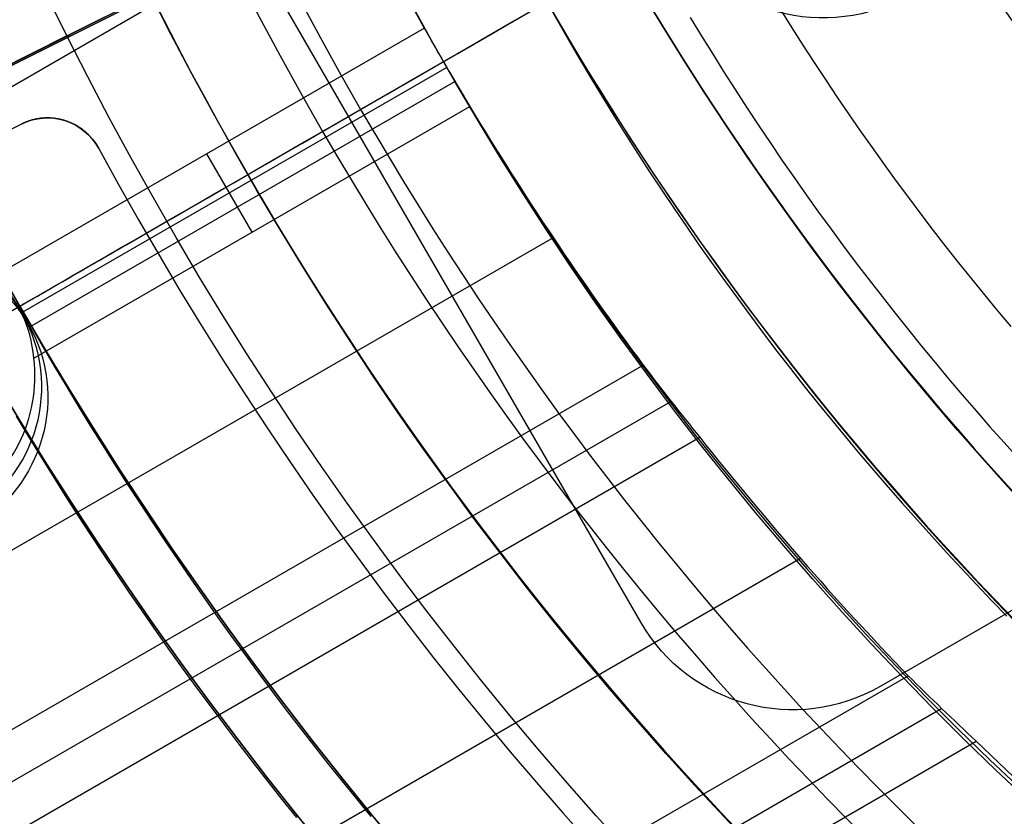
# Model space of a CAD drawing. Extents: x 16051 to 17254, y -2088 to -1046.
# Tile 11 of 62: x 16597 to 16613, y -1746 to -1732. Entities that reach past the tile are written whole.
import ezdxf

# ---------------------------------------------------------------- set-up
doc = ezdxf.new("R2010")
doc.units = 0
doc.layers.get('0').update_dxf_attribs({"linetype": 'CONTINUOUS'})
doc.layers.add('COLOR', color=7, linetype='CONTINUOUS')
doc.layers.add('LUZ', color=7, linetype='CONTINUOUS')

msp = doc.modelspace()

# ---------------------------------------------------------------- linework, layer by layer
for p, q in [((16607.20710494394, -1742.67818493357, 258.0844421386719), (16597.20710494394, -1725.357676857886, 258.0844421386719)), ((16607.20710494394, -1742.67818493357, 261.0844421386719), (16597.20710494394, -1725.357676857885, 261.0844421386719)), ((16607.20710494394, -1742.67818493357, 259.5844421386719), (16597.20710494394, -1725.357676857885, 259.5844421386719)), ((16602.25603533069, -1730.153854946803, 65.44447049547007), (16079.09842435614, -2032.199042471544, 65.44447049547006)), ((16590.33269282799, -1740.873625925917, 89.05580518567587), (16608.52506476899, -1730.370255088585, 103.0887206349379)), ((16633.82184165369, -1730.776261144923, 261.0844421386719), (16611.30518115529, -1743.776261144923, 261.0844421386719)), ((16607.72436919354, -1730.832536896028, 258.0844421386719), (16602.20710494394, -1734.017930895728, 258.0844421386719)), ((16590.56819518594, -1740.73765857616, 88.12500292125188), (16606.89123479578, -1731.313547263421, 88.12500292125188)), ((16596.14451100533, -1736.753199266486, 65.07413726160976), (16603.50206969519, -1732.505311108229, 65.0741371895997)), ((16603.88697960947, -1733.179847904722, 64.65119377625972), (16596.6074539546, -1737.382684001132, 64.65119377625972)), ((16596.74961740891, -1737.618811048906, 66.39653443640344), (16604.0245636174, -1733.418618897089, 66.39653443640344)), ((16596.82007553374, -1738.156691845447, 64.22825029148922), (16604.28311264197, -1733.847905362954, 64.22825029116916)), ((16602.20710494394, -1734.017930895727, 258.0844421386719), (16602.20710494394, -1734.017930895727, 261.0844421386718)), ((16599.77497290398, -1734.657151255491, 65.07413719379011), (16600.55159408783, -1736.002298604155, 64.22825029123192)), ((16605.7104338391, -1736.094695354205, 63.8579170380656), (16082.53448333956, -2038.150471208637, 63.85791703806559)), ((16596.53564967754, -1737.247473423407, 64.7344636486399), (16596.72864414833, -1737.58174965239, 66.4063654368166)), ((16083.86420221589, -2040.453611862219, 63.48758380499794), (16607.24917178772, -1738.277158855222, 63.48758378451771)), ((16607.72766393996, -1738.897666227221, 63.06464031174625), (16084.25251285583, -2041.126185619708, 63.06464031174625)), ((16619.7759877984, -1738.885638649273, 258.0844421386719), (16611.30518115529, -1743.776261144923, 258.0844421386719)), ((16084.64082349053, -2041.798759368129, 62.64169681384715), (16608.21766483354, -1739.511529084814, 62.64169681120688)), ((16609.94232419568, -1741.586650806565, 62.27136355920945), (16085.97054239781, -2044.10190007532, 62.27136355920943)), ((16607.20710494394, -1742.67818493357, 261.0844421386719), (16607.20710494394, -1742.67818493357, 258.0844421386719)), ((16087.30026130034, -2046.405040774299, 61.90103030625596), (16611.78409722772, -1743.594156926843, 61.90103030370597)), ((16611.30518115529, -1743.776261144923, 261.0844421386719), (16611.30518115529, -1743.776261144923, 258.0844421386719)), ((16612.36068656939, -1744.158027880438, 61.47808681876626), (16087.68857192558, -2047.077614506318, 61.47808681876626)), ((16088.07688254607, -2047.750188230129, 61.05514333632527), (16612.9496887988, -1744.71473226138, 61.05514333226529))]:
    msp.add_line(p, q)
for points in [[(16605.60024468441, -1732.058900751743), (16605.78589637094, -1732.388458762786), (16605.97403766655, -1732.716396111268), (16606.16465222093, -1733.042704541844), (16606.35772368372, -1733.367375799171), (16606.55323570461, -1733.690401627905), (16606.75117193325, -1734.011773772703), (16606.95151601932, -1734.331483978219), (16607.15425161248, -1734.649523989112), (16607.3593623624, -1734.965885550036), (16607.56683191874, -1735.280560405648), (16607.77664393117, -1735.593540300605), (16607.98878204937, -1735.904816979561), (16608.20322992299, -1736.214382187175), (16608.4199712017, -1736.5222276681), (16608.63898953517, -1736.828345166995), (16608.86026857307, -1737.132726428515), (16609.08379196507, -1737.435363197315), (16609.30954336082, -1737.736247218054), (16609.53750641, -1738.035370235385), (16609.76766476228, -1738.332723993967), (16610.00000206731, -1738.628300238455), (16610.23450197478, -1738.922090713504), (16610.47114813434, -1739.214087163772), (16610.70992419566, -1739.504281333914), (16610.95081380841, -1739.792664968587), (16611.19380062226, -1740.079229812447), (16611.43886828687, -1740.363967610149), (16611.68600045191, -1740.646870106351), (16611.93518076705, -1740.927929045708), (16612.18639288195, -1741.207136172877), (16612.43962044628, -1741.484483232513), (16612.69484710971, -1741.759961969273), (16612.95205652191, -1742.033564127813), (16613.21123233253, -1742.30528145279), (16613.47235819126, -1742.575105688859)], [(16609.60344860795, -1732.20003773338), (16609.79116492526, -1732.499596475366), (16609.98112201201, -1732.797590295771), (16610.17330454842, -1733.094011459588), (16610.36769721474, -1733.38885223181), (16610.56428469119, -1733.682104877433), (16610.76305165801, -1733.973761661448), (16610.96398279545, -1734.263814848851), (16611.16706278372, -1734.552256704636), (16611.37227630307, -1734.839079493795), (16611.57960803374, -1735.124275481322), (16611.78904265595, -1735.407836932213), (16612.00056484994, -1735.68975611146), (16612.21415929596, -1735.970025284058), (16612.42981067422, -1736.248636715), (16612.64750366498, -1736.525582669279), (16612.86722294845, -1736.800855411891), (16613.08895320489, -1737.074447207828), (16613.31267911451, -1737.346350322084), (16613.53838535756, -1737.616557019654)], [(16608.05391606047, -1732.323204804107), (16608.24216288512, -1732.634227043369), (16608.43274383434, -1732.943657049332), (16608.62564316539, -1733.251486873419), (16608.82084513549, -1733.557708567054), (16609.01833400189, -1733.86231418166), (16609.21809402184, -1734.165295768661), (16609.42010945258, -1734.46664537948), (16609.62436455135, -1734.76635506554), (16609.8308435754, -1735.064416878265), (16610.03953078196, -1735.360822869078), (16610.25041042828, -1735.655565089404), (16610.4634667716, -1735.948635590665), (16610.67868406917, -1736.240026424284), (16610.89604657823, -1736.529729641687), (16611.11553855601, -1736.817737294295), (16611.33714425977, -1737.104041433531), (16611.56084794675, -1737.388634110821), (16611.78663387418, -1737.671507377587), (16612.01448629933, -1737.952653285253), (16612.24438947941, -1738.232063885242), (16612.47632767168, -1738.509731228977), (16612.71028513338, -1738.785647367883), (16612.94624612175, -1739.059804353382), (16613.18419489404, -1739.332194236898), (16613.42411570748, -1739.602809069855), (16613.66599281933, -1739.871640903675)], [(16596.57793981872, -1737.267930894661), (16596.77278697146, -1737.610657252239), (16596.9698760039, -1737.951972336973), (16597.16919431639, -1738.291868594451), (16597.37072930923, -1738.63033847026), (16597.57446838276, -1738.967374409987), (16597.7803989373, -1739.302968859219), (16597.98850837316, -1739.637114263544), (16598.19878409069, -1739.969803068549), (16598.4112134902, -1740.301027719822), (16598.62578397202, -1740.630780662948), (16598.84248293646, -1740.959054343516), (16599.06129778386, -1741.285841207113), (16599.28221591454, -1741.611133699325), (16599.50522472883, -1741.934924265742), (16599.73031162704, -1742.257205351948), (16599.9574640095, -1742.577969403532), (16600.18666927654, -1742.897208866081), (16600.41791482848, -1743.214916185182), (16600.65118806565, -1743.531083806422), (16600.88647638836, -1743.845704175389), (16601.12376719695, -1744.15876973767), (16601.36304789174, -1744.470272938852), (16601.60430587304, -1744.780206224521), (16601.8475285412, -1745.088562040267), (16602.09270329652, -1745.395332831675), (16602.33981753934, -1745.700511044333), (16602.58885866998, -1746.004089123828)], [(16596.51709124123, -1739.151626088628), (16596.72401373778, -1739.493928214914), (16596.93316195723, -1739.834766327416), (16597.14452310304, -1740.174132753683), (16597.35808437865, -1740.512019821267), (16597.57383298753, -1740.848419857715), (16597.79175613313, -1741.183325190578), (16598.0118410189, -1741.516728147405), (16598.23407484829, -1741.848621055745), (16598.45844482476, -1742.178996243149), (16598.68493815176, -1742.507846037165), (16598.91354203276, -1742.835162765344), (16599.1442436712, -1743.160938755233), (16599.37703027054, -1743.485166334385), (16599.61188903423, -1743.807837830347), (16599.84880716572, -1744.128945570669), (16600.08777186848, -1744.448481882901), (16600.32877034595, -1744.766439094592), (16600.57178980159, -1745.082809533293), (16600.81681743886, -1745.397585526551), (16601.0638404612, -1745.710759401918), (16601.31284607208, -1746.022323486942)]]:
    msp.add_lwpolyline(points)
at = {"extrusion": (0.1124755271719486, -0.1948133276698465, 0.9743700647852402)}
msp.add_lwpolyline([(13532.64591988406, -9598.903855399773), (13532.13537028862, -9598.594887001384), (13531.62682447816, -9598.281222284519), (13531.12034287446, -9597.962880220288), (13530.61598570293, -9597.639880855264), (13530.11381297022, -9597.312245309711), (13529.61388444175, -9596.979995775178), (13529.11625961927, -9596.643155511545), (13528.62099771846, -9596.301748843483), (13528.12815764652, -9595.955801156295), (13527.63779797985, -9595.60533889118), (13527.14997694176, -9595.250389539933), (13526.66475238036, -9594.890981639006), (13526.1821817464, -9594.527144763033), (13525.70232207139, -9594.158909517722), (13525.22522994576, -9593.786307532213), (13524.7509614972, -9593.409371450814), (13524.27957236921, -9593.028134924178), (13523.81111769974, -9592.642632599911), (13523.34565210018, -9592.252900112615), (13522.88322963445, -9591.858974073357), (13522.4239037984, -9591.460892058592), (13521.9677274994, -9591.058692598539), (13521.51475303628, -9590.652415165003), (13521.06503207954, -9590.242100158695), (13520.6186156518, -9589.827788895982), (13520.17555410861, -9589.409523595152), (13519.73589711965, -9588.987347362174), (13519.29969365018, -9588.561304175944), (13518.86699194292, -9588.131438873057), (13518.43783950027, -9587.697797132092), (13518.01228306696, -9587.26042545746), (13517.59036861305, -9586.819371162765), (13517.17214131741, -9586.374682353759), (13516.75764555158, -9585.926407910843), (13516.3469248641, -9585.474597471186), (13515.94002196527, -9585.019301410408), (13515.53697871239, -9584.560570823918), (13515.13783609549, -9584.098457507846), (13514.74263422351, -9583.633013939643), (13514.351412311, -9583.164293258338), (13513.96420866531, -9582.69234924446), (13513.58106067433, -9582.217236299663), (13513.20200479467, -9581.739009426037), (13512.82707654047, -9581.257724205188), (13512.45631047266, -9580.773436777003), (13512.08974018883, -9580.286203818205), (13511.72739831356, -9579.796082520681), (13511.36931648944, -9579.303130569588), (13511.0155253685, -9578.807406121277), (13510.66605460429, -9578.308967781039), (13510.3209328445, -9577.807874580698), (13509.98018772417, -9577.304185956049), (13509.64384585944, -9576.797961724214), (13509.31193284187, -9576.289262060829), (13508.98447323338, -9575.778147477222), (13508.66149056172, -9575.264678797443), (13508.34300731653, -9574.748917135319), (13508.02904494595, -9574.230923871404), (13507.71962385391, -9573.71076062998), (13507.41476339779, -9573.188489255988), (13507.11448188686, -9572.664171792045), (13506.81879658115, -9572.13787045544), (13506.52772369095, -9571.60964761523), (13506.24127837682, -9571.079565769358), (13505.95947475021, -9570.547687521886), (13505.68232587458, -9570.014075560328), (13505.40984376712, -9569.47879263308), (13505.14203940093, -9568.941901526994), (13504.87892270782, -9568.40346504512), (13504.62050258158, -9567.863545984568), (13504.36678688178, -9567.32220711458), (13504.11778243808, -9566.77951115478), (13503.87349505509, -9566.235520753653), (13503.63392951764, -9565.690298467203), (13503.3990895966, -9565.143906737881), (13503.16897805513, -9564.596407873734), (13502.94359665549, -9564.047864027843), (13502.72294616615, -9563.498337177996), (13502.50702636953, -9562.94788910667), (13502.29583607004, -9562.396581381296), (13502.08937310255, -9561.844475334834), (13501.88763434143, -9561.291632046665), (13501.69061570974, -9560.738112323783), (13501.49831218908, -9560.183976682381), (13501.3107178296, -9559.629285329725), (13501.12782576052, -9559.074098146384), (13500.94962820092, -9558.518474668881), (13500.77611647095, -9557.96247407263), (13500.6072810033, -9557.406155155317), (13500.44311135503, -9556.84957632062), (13500.28359621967, -9556.292795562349), (13500.12872343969, -9555.735870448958), (13499.97848001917, -9555.178858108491), (13499.83285213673, -9554.621815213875), (13499.69182515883, -9554.064797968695), (13499.55538365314, -9553.50786209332), (13499.42351140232, -9552.95106281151), (13499.29619141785, -9552.394454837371), (13499.17340595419, -9551.838092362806), (13499.05513652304, -9551.282029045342), (13498.94136390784, -9550.726317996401), (13498.83206817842, -9550.171011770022), (13498.72722870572, -9549.616162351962), (13498.6268241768, -9549.06182114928), (13498.53083260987, -9548.508038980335), (13498.43923136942, -9547.954866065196), (13498.35199718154, -9547.402352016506), (13498.26910614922, -9546.850545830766), (13498.19053376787, -9546.299495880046), (13498.11625494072, -9545.749249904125), (13498.04624399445, -9545.199855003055), (13497.98047469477, -9544.651357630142), (13497.91892026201, -9544.103803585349), (13497.86155338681, -9543.557238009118), (13497.80834624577, -9543.011705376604), (13497.75927051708, -9542.467249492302), (13497.71429739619, -9541.923913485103), (13497.67339761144, -9541.381739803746), (13497.6365414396, -9540.840770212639), (13497.60369872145, -9540.301045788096), (13497.57483887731, -9539.762606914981), (13497.54993092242, -9539.225493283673), (13497.5289434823, -9538.689743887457), (13497.51184480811, -9538.155397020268), (13497.49860279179, -9537.622490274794), (13497.48918498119, -9537.09106054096), (13497.48355859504, -9536.56114400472), (13497.48169053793, -9536.032776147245)], dxfattribs=at)
at = {"extrusion": (0.1124755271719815, -0.194813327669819, 0.974370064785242)}
msp.add_lwpolyline([(13497.48169053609, -9537.311666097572), (13497.48344220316, -9537.823309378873), (13497.48871738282, -9538.336406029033), (13497.49754614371, -9538.850923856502), (13497.50995827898, -9539.366830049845), (13497.52598329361, -9539.88409117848), (13497.54565039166, -9540.402673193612), (13497.56898846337, -9540.922541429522), (13497.59602607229, -9541.443660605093), (13497.62679144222, -9541.965994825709), (13497.66131244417, -9542.489507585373), (13497.69961658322, -9543.01416176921), (13497.74173098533, -9543.539919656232), (13497.78768238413, -9544.066742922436), (13497.83749710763, -9544.594592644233), (13497.89120106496, -9545.123429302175), (13497.948819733, -9545.653212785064), (13498.01037814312, -9546.183902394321), (13498.07590086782, -9546.715456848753), (13498.14541200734, -9547.247834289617), (13498.21893517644, -9547.780992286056), (13498.29649349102, -9548.314887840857), (13498.37810955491, -9548.849477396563), (13498.46380544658, -9549.384716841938), (13498.55360270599, -9549.92056151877), (13498.64752232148, -9550.456966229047), (13498.74558471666, -9550.993885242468), (13498.84780973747, -9551.531272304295), (13498.95421663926, -9552.069080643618), (13499.06482407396, -9552.607262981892), (13499.17965007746, -9553.145771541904), (13499.29871205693, -9553.684558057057), (13499.42202677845, -9554.22357378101), (13499.54961035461, -9554.762769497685), (13499.68147823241, -9555.302095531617), (13499.81764518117, -9555.841501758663), (13499.95812528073, -9556.380937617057), (13500.10293190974, -9556.920352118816), (13500.25207773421, -9557.459693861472), (13500.40557469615, -9557.998911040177), (13500.56343400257, -9558.537951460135), (13500.72566611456, -9559.07676254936), (13500.89228073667, -9559.615291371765), (13501.06328680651, -9560.1534846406), (13501.23869248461, -9560.691288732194), (13501.41850514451, -9561.228649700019), (13501.60273136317, -9561.765513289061), (13501.79137691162, -9562.30182495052), (13501.98444674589, -9562.837529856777), (13502.18194499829, -9563.372572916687), (13502.38387496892, -9563.906898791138), (13502.59023911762, -9564.440451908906), (13502.80103905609, -9564.973176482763), (13503.01627554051, -9565.505016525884), (13503.23594846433, -9566.035915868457), (13503.46005685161, -9566.565818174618), (13503.68859885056, -9567.094666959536), (13503.92157172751, -9567.622405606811), (13504.15897186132, -9568.14897738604), (13504.40079473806, -9568.674325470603), (13504.64703494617, -9569.198392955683), (13504.89768617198, -9569.721122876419), (13505.15274119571, -9570.2424582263), (13505.41219188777, -9570.762341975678), (13505.67602920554, -9571.280717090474), (13505.94424319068, -9571.797526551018), (13506.21682296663, -9572.312713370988), (13506.49375673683, -9572.826220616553), (13506.77503178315, -9573.337991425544), (13507.06063446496, -9573.847969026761), (13507.35055021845, -9574.356096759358), (13507.64476355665, -9574.86231809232), (13507.94325806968, -9575.36657664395), (13508.2460164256, -9575.86881620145), (13508.55302037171, -9576.368980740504), (13508.86425073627, -9576.867014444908), (13509.17968743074, -9577.362861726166), (13509.49930945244, -9577.856467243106), (13509.8230948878, -9578.34777592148), (13510.1510209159, -9578.83673297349), (13510.48306381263, -9579.323283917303), (13510.81919895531, -9579.80737459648), (13511.15940082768, -9580.288951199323), (13511.50364302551, -9580.767960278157), (13511.85189826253, -9581.24434876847), (13512.20413837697, -9581.71806400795), (13512.56033433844, -9582.189053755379), (13512.92045625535, -9582.657266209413), (13513.2844733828, -9583.122650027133), (13513.65235413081, -9583.585154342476), (13514.02406607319, -9584.044728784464), (13514.39957595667, -9584.501323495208), (13514.77884971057, -9584.954889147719), (13515.1618524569, -9585.405376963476), (13515.54854852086, -9585.852738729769), (13515.93890144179, -9586.296926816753), (13516.33287398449, -9586.737894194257), (13516.73042815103, -9587.175594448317), (13517.13152519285, -9587.609981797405), (13517.53612562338, -9588.041011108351), (13517.9441892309, -9588.468637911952), (13518.35567509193, -9588.892818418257), (13518.77054158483, -9589.313509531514), (13519.18874640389, -9589.730668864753), (13519.61024657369, -9590.14425475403), (13520.0349984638, -9590.554226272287), (13520.46295780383, -9590.960543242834), (13520.8940796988, -9591.363166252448), (13521.32831864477, -9591.762056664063), (13521.76562854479, -9592.157176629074), (13522.20596272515, -9592.548489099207), (13522.64927395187, -9592.935957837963), (13523.09551444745, -9593.319547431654), (13523.54463590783, -9593.699223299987), (13523.99658951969, -9594.074951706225), (13524.45132597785, -9594.446699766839), (13524.9087955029, -9594.814435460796), (13525.3689478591, -9595.178127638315), (13525.83173237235, -9595.537746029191), (13526.29709794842, -9595.893261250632), (13526.76499309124, -9596.244644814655), (13527.23536592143, -9596.591869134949), (13527.70816419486, -9596.93490753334), (13528.1833353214, -9597.273734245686), (13528.66082638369, -9597.608324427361), (13529.14058415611, -9597.938654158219), (13529.62255512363, -9598.264700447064), (13530.10668550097, -9598.586441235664), (13530.59292125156, -9598.90385540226)], dxfattribs=at)
at = {"extrusion": (0.1124755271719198, -0.1948133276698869, 0.9743700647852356)}
msp.add_lwpolyline([(13495.1816905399, -9536.032776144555), (13495.18343801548, -9536.552024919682), (13495.18870023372, -9537.072724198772), (13495.19750669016, -9537.59484242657), (13495.20988661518, -9538.118347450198), (13495.22586896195, -9538.643206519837), (13495.24548239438, -9539.169386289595), (13495.26875527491, -9539.696852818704), (13495.29571565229, -9540.225571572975), (13495.32639124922, -9540.755507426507), (13495.36080945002, -9541.286624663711), (13495.39899728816, -9541.818886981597), (13495.44098143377, -9542.352257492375), (13495.48678818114, -9542.886698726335), (13495.53644343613, -9543.42217263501), (13495.58997270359, -9543.958640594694), (13495.64740107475, -9544.496063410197), (13495.70875321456, -9545.03440131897), (13495.77405334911, -9545.573613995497), (13495.84332525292, -9546.113660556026), (13495.91659223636, -9546.654499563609), (13495.99387713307, -9547.196089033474), (13496.0752022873, -9547.738386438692), (13496.16058954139, -9548.281348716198), (13496.25006022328, -9548.82493227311), (13496.34363513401, -9549.369092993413), (13496.44133453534, -9549.913786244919), (13496.54317813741, -9550.458966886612), (13496.64918508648, -9551.004589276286), (13496.75937395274, -9551.550607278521), (13496.87376271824, -9552.096974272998), (13496.99236876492, -9552.643643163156), (13497.11520886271, -9553.190566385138), (13497.24229915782, -9553.737695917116), (13497.37365516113, -9554.284983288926), (13497.50929173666, -9554.832379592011), (13497.64922309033, -9555.379835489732), (13497.79346275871, -9555.927301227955), (13497.94202359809, -9556.474726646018), (13498.09491777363, -9557.022061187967), (13498.25215674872, -9557.569253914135), (13498.4137512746, -9558.116253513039), (13498.57971138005, -9558.66300831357), (13498.75004636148, -9559.20946629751), (13498.92476477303, -9559.75557511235), (13499.10387441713, -9560.301282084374), (13499.28738233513, -9560.846534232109), (13499.47529479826, -9561.391278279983), (13499.66761729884, -9561.935460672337), (13499.86435454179, -9562.47902758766), (13500.06551043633, -9563.021924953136), (13500.27108808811, -9563.56409845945), (13500.48108979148, -9564.10549357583), (13500.6955170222, -9564.646055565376), (13500.9143704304, -9565.18572950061), (13501.13764983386, -9565.724460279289), (13501.36535421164, -9566.262192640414), (13501.59748169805, -9566.7988711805), (13501.83402957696, -9567.334440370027), (13502.07499427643, -9567.868844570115), (13502.32037136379, -9568.402028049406), (13502.57015554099, -9568.933935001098), (13502.82434064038, -9569.464509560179), (13503.08291962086, -9569.993695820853), (13503.34588456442, -9570.521437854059), (13503.61322667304, -9571.047679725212), (13503.88493626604, -9571.572365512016), (13504.16100277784, -9572.095439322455), (13504.44141475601, -9572.61684531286), (13504.72615985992, -9573.136527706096), (13505.01522485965, -9573.654430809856), (13505.3085956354, -9574.170499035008), (13505.60625717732, -9574.684676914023), (13505.90819358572, -9575.196909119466), (13506.2143880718, -9575.707140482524), (13506.5248229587, -9576.21531601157), (13506.83947968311, -9576.721380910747), (13507.15833879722, -9577.22528059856), (13507.48137997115, -9577.726960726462), (13507.80858199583, -9578.226367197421), (13508.13992278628, -9578.723446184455), (13508.47537938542, -9579.218144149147), (13508.81492796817, -9579.71040786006), (13509.15854384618, -9580.20018441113), (13509.50620147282, -9580.687421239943), (13509.85787444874, -9581.172066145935), (13510.21353552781, -9581.65406730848), (13510.5731566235, -9582.133373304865), (13510.93670881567, -9582.609933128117), (13511.30416235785, -9583.083696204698), (13511.6754866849, -9583.554612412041), (13512.05065042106, -9584.022632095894), (13512.42962138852, -9584.48770608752), (13512.81236661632, -9584.949785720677), (13513.19885234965, -9585.408822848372), (13513.58904405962, -9585.86476985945), (13513.98290645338, -9586.317579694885), (13514.38040348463, -9586.767205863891), (13514.78149836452, -9587.213602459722), (13515.18615357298, -9587.656724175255), (13515.5943308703, -9588.09652631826), (13516.0059913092, -9588.5329648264), (13516.42109524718, -9588.965996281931), (13516.83960235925, -9589.3955779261), (13517.26147165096, -9589.821667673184), (13517.68666147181, -9590.244224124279), (13518.11512952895, -9590.66320658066), (13518.54683290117, -9591.07857505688), (13518.98172805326, -9591.490290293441), (13519.41977085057, -9591.898313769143), (13519.86091657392, -9592.302607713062), (13520.30511993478, -9592.70313511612), (13520.75233509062, -9593.099859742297), (13521.20251566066, -9593.492746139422), (13521.65561474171, -9593.881759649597), (13522.1115849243, -9594.26686641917), (13522.57037830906, -9594.648033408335), (13523.03194652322, -9595.025228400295), (13523.49624073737, -9595.39842000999), (13523.96321168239, -9595.767577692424), (13524.43280966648, -9596.13267175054), (13524.90498459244, -9596.493673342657), (13525.37968597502, -9596.85055448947), (13525.85686295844, -9597.203288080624), (13526.33646433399, -9597.551847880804), (13526.81843855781, -9597.896208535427), (13527.30273376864, -9598.236345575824), (13527.78929780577, -9598.57223542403), (13528.27807822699, -9598.903855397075)], dxfattribs=at)
at = {"extrusion": (0.1124755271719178, -0.194813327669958, 0.9743700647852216)}
msp.add_lwpolyline([(13526.43811428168, -9598.90385539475), (13525.97218354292, -9598.56653184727), (13525.50852413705, -9598.225272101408), (13525.0471829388, -9597.880099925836), (13524.58820651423, -9597.531039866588), (13524.13164110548, -9597.178117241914), (13523.67753261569, -9596.821358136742), (13523.22592659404, -9596.460789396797), (13522.77686822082, -9596.096438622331), (13522.33040229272, -9595.72833416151), (13521.8865732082, -9595.356505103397), (13521.44542495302, -9594.980981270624), (13521.00700108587, -9594.601793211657), (13520.57134472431, -9594.218972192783), (13520.13849853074, -9593.83255018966), (13519.70850469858, -9593.44255987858), (13519.2814049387, -9593.049034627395), (13518.85724046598, -9592.652008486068), (13518.43605198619, -9592.25151617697), (13518.01787968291, -9591.847593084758), (13517.60276320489, -9591.440275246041), (13517.19074165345, -9591.029599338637), (13516.78185357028, -9590.61560267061), (13516.3761369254, -9590.198323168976), (13515.97362910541, -9589.777799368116), (13515.574366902, -9589.3540703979), (13515.17838650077, -9588.92717597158), (13514.78572347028, -9588.49715637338), (13514.39641275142, -9588.06405244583), (13514.01048864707, -9587.627905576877), (13513.62798481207, -9587.18875768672), (13513.2489342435, -9586.746651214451), (13512.87336927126, -9586.301629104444), (13512.50132154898, -9585.853734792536), (13512.13282204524, -9585.40301219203), (13511.76790103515, -9584.949505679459), (13511.40658809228, -9584.4932600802), (13511.04891208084, -9584.0343206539), (13510.6949011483, -9583.57273307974), (13510.34458271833, -9583.10854344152), (13509.99798348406, -9582.641798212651), (13509.65512940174, -9582.172544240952), (13509.31604568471, -9581.700828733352), (13508.98075679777, -9581.22669924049), (13508.64928645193, -9580.750203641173), (13508.32165759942, -9580.271390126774), (13507.9978924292, -9579.790307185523), (13507.67801236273, -9579.30700358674), (13507.36203805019, -9578.82152836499), (13507.049989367, -9578.33393080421), (13506.74188541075, -9577.844260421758), (13506.43774449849, -9577.352566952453), (13506.13758416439, -9576.858900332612), (13505.84142115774, -9576.363310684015), (13505.54927144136, -9575.865848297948), (13505.26115019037, -9575.36656361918), (13504.97707179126, -9574.865507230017), (13504.69704984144, -9574.36272983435), (13504.42109714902, -9573.85828224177), (13504.14922573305, -9573.352215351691), (13503.88144682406, -9572.844580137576), (13503.61777086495, -9572.33542763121), (13503.35820751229, -9571.824808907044), (13503.10276563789, -9571.312775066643), (13502.85145333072, -9570.799377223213), (13502.60427789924, -9570.28466648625), (13502.36124587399, -9569.76869394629), (13502.12236301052, -9569.251510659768), (13501.88763429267, -9568.733167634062), (13501.65706393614, -9568.213715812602), (13501.43065539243, -9567.693206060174), (13501.20841135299, -9567.171689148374), (13500.99033375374, -9566.649215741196), (13500.77642377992, -9566.125836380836), (13500.56668187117, -9565.601601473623), (13500.36110772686, -9565.076561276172), (13500.15970031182, -9564.550765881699), (13499.96245786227, -9564.024265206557), (13499.76937789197, -9563.497108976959), (13499.58045719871, -9562.969346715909), (13499.39569187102, -9562.441027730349), (13499.21507729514, -9561.912201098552), (13499.03860816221, -9561.3829156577), (13498.86627847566, -9560.853219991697), (13498.69808155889, -9560.32316241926), (13498.53401006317, -9559.792790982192), (13498.37405597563, -9559.262153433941), (13498.21821062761, -9558.731297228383), (13498.06646470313, -9558.20026950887), (13497.91880824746, -9557.66911709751), (13497.77523067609, -9557.137886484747), (13497.63572078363, -9556.606623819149), (13497.50026675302, -9556.07537489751), (13497.36885616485, -9555.54418515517), (13497.24147600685, -9555.01309965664), (13497.1181126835, -9554.482163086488), (13496.99875202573, -9553.95141974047), (13496.88337930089, -9553.420913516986), (13496.77197922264, -9552.89068790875), (13496.6645359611, -9552.360785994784), (13496.56103315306, -9551.831250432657), (13496.46145391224, -9551.30212345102), (13496.3657808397, -9550.773446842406), (13496.2739960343, -9550.245261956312), (13496.18608110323, -9549.717609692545), (13496.10201717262, -9549.190530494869), (13496.02178489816, -9548.664064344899), (13495.94536447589, -9548.1382507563), (13495.87273565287, -9547.613128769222), (13495.80387773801, -9547.08873694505), (13495.73876961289, -9546.565113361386), (13495.6773897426, -9546.042295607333), (13495.6197161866, -9545.520320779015), (13495.56572660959, -9544.9992254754), (13495.51539829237, -9544.479045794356), (13495.46870814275, -9543.959817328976), (13495.42563270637, -9543.441575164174), (13495.38614817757, -9542.92435387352), (13495.35023041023, -9542.40818751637), (13495.31785492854, -9541.893109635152), (13495.28899693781, -9541.37915325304), (13495.26363133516, -9540.866350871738), (13495.24173272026, -9540.354734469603), (13495.2232754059, -9539.844335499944), (13495.20823342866, -9539.3351848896), (13495.19658055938, -9538.82731303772), (13495.18829031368, -9538.320749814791), (13495.18333596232, -9537.81552456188), (13495.18169054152, -9537.311666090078)], dxfattribs=at)
at = {"extrusion": (0, 0, -1)}
for centre, radius, start, end in [((-16652.00356566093, -1705.267930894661, -89.37470231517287), 70.9424557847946, 329.9999999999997, 149.9999999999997), ((-16652.00356566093, -1705.267930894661, -46.50000292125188), 70.9424557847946, 329.9999999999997, 149.9999999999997), ((-16652.00356566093, -1705.267930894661, -259.6250029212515), 65.00000000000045, 330.0000000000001, 149.9999999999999), ((-16652.00356566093, -1705.267930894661, -259.6250029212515), 64, 329.9999999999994, 149.9999999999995), ((-16652.00356566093, -1705.267930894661, -89.37470231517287), 70.94245578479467, 149.9999999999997, 329.9999999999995), ((-16652.00356566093, -1705.267930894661, -46.50000292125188), 70.94245578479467, 149.9999999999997, 329.9999999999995), ((-16652.00356566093, -1705.267930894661, -259.6250029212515), 65.00000000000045, 150.0000000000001, 329.9999999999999), ((-16652.00356566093, -1705.267930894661, -259.6250029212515), 64, 149.9999999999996, 329.9999999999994), ((-16652.00356566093, -1705.267930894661, -88.12500292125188), 52.09123273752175, 149.9999999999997, 329.9999999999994), ((-16652.00356566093, -1705.267930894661, -62.12500292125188), 47.0345567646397, 150.0000000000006, 330.0000000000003), ((-16610.3224454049, -1729.33253689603, -261.0844421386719), 3, 240.0000000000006, 60.00000000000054), ((-16610.3224454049, -1729.33253689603, -259.5844421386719), 3.00000000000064, 240.0000000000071, 60.00000000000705), ((-16609.80518115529, -1741.17818493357, -261.0844421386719), 3.000000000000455, 240.0000000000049, 330.0000000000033), ((-16609.80518115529, -1741.17818493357, -258.0844421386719), 3.000000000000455, 240.0000000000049, 330.0000000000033), ((-16609.80518115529, -1741.17818493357, -259.5844421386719), 3.00000000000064, 240.0000000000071, 330.000000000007)]:
    msp.add_arc(centre, radius, start, end, dxfattribs=at)
for centre, radius, start, end in [((16652.00356566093, -1705.267930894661, 89.37470231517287), 73.2424557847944, 30.0000000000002, 210.0000000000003), ((16652.00356570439, -1705.267930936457, 88.63012703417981), 71.44457953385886, 30.0000000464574, 209.9999999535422), ((16652.00356566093, -1705.267930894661, 89.05580518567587), 71.21139006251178, 29.99999999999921, 209.9999999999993), ((16652.00356566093, -1705.267930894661, 245.6831232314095), 64.99999999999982, 29.99999999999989, 209.9999999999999), ((16652.00356566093, -1705.267930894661, 245.6831232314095), 63.99999999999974, 30.00000000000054, 210.0000000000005), ((16652.00356566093, -1705.267930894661, 211.3914713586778), 58.01326896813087, 30.00000000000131, 209.9999999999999), ((16652.00356566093, -1705.267930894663, 212.0545527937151), 57.26209357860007, 30.000000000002, 209.9999999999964), ((16652.00356566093, -1705.267930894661, 89.37470231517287), 73.2424557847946, 210.0000000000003, 30.00000000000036), ((16652.00356564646, -1705.267930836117, 88.63012703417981), 71.4445795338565, 210.0000000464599, 29.99999995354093), ((16652.00356566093, -1705.267930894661, 89.05580518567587), 71.21139006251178, 209.9999999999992, 29.99999999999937), ((16652.00356566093, -1705.267930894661, 245.6831232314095), 65.00000000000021, 209.9999999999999, 29.99999999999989), ((16652.00356566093, -1705.267930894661, 245.6831232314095), 64.00000000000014, 210.0000000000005, 30.00000000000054), ((16652.00356566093, -1705.267930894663, 211.3914713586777), 58.01326896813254, 209.999999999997, 30.00000000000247), ((16652.00356566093, -1705.267930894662, 212.0545527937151), 57.26209357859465, 209.9999999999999, 30.00000000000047), ((16652.00356566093, -1705.267930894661, 67.12500292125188), 53.5819397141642, 210.0000000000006, 30.00000000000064), ((16652.00356566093, -1705.267930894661, 65.62055118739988), 53.5819397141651, 210.0000000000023, 30.00000000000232), ((16652.00356566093, -1705.267930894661, 67.12500292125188), 52.0912327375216, 210.0000000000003, 30.00000000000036), ((16652.00356566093, -1705.267930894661, 77.62500292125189), 52.09123273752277, 210.0000000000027, 30.00000000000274), ((16652.00356566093, -1705.267930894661, 68.68735261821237), 73.24245578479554, 211.1713425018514, 311.592304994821), ((16652.00356566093, -1705.267930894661, 67.93735261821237), 70.94245578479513, 213.8367835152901, 313.7266063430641)]:
    msp.add_arc(centre, radius, start, end)
at = {"extrusion": (0.1124756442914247, -0.1948133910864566, 0.9743700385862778)}
msp.add_arc((13568.79471238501, -9536.965701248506, 2269.022187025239), 56.00000007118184, 154.6725833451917, 205.4263646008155, dxfattribs=at)
at = {"extrusion": (-0.112475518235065, 0.1948133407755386, -0.974370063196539)}
msp.add_arc((-13568.79837357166, -9536.96101192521, -2269.934135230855), 56.00000007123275, 334.573587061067, 25.32742621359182, dxfattribs=at)
at = {"extrusion": (0.4999999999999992, -0.8660254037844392, -7.771561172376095e-16)}
msp.add_arc((13536.55320455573, 231.7412435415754, 9802.807131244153), 32.12905823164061, 180.0000000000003, 255.5754665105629, dxfattribs=at)
at = {"extrusion": (0.5000000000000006, -0.8660254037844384, 3.632277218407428e-16)}
msp.add_arc((13536.55320455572, 231.7412435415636, 9802.807131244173), 33.12905823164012, 179.9999999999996, 255.7959760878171, dxfattribs=at)
at = {"extrusion": (0.06896093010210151, -0.1194435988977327, 0.9904431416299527)}
msp.add_arc((13569.22795628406, -9700.18995211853, 1416.381848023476), 56.43858390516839, 173.8392376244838, 179.3028461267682, dxfattribs=at)
at = {"extrusion": (0.2391324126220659, -0.4141952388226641, 0.8782129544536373)}
msp.add_arc((13573.20568766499, -8577.885871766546, 4745.179909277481), 60.34900612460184, 179.3260967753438, 181.0053229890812, dxfattribs=at)
at = {"extrusion": (0.06896082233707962, -0.1194436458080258, 0.9904431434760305)}
msp.add_arc((13569.23575783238, -9700.123429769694, 1415.756562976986), 56.43808444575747, 181.0391784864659, 186.5048958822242, dxfattribs=at)
at = {"extrusion": (0.1124755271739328, -0.1948133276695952, 0.9743700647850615)}
msp.add_arc((13501.79775064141, -9536.961868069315, 2269.008559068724), 2.600000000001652, 269.999999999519, 89.99999999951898, dxfattribs=at)
at = {"extrusion": (-0.1124755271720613, 0.1948133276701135, -0.974370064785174)}
msp.add_arc((-13501.79775072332, -9536.961867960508, -2269.934260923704), 2.600000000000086, 90, 270, dxfattribs=at)
at = {"extrusion": (0.2391348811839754, -0.4141937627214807, 0.878212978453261)}
msp.add_arc((13501.60276504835, -8577.957477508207, 4745.218340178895), 2.795004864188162, 337.7387648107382, 14.71172454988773, dxfattribs=at)
at = {"extrusion": (0.06896082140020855, -0.119443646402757, 0.990443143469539)}
msp.add_arc((13501.79534890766, -9700.133795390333, 1415.756548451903), 2.599641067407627, 270.0529403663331, 337.0638580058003, dxfattribs=at)
at = {"extrusion": (0.2391348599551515, -0.4141937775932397, 0.878212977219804)}
msp.add_arc((13573.03930919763, -8577.438418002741, 4747.111407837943), 60.24062942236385, 186.2924583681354, 187.9878476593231, dxfattribs=at)
at = {"extrusion": (0.06896082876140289, -0.1194436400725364, 0.9904431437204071)}
msp.add_arc((13569.21384899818, -9700.071856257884, 1415.133082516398), 56.41656606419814, 188.2560154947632, 193.8148317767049, dxfattribs=at)
at = {"extrusion": (0.239134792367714, -0.4141938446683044, 0.8782129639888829)}
msp.add_arc((13572.73225964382, -8576.968705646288, 4749.00379564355), 59.92566447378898, 193.3766239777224, 195.1213883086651, dxfattribs=at)
at = {"extrusion": (0.06896083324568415, -0.1194436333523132, 0.9904431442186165)}
msp.add_arc((13569.1722309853, -9700.028221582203, 1414.509568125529), 56.37400303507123, 195.6113347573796, 201.3688500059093, dxfattribs=at)
at = {"layer": 'COLOR'}
for p, q in [((16586.74082142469, -1737.975348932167, 30.30000054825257), (16620.72130993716, -1720.945520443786, 30.30000054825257)), ((16597.38710432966, -1732.639805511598, 26.2000005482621), (16598.81805939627, -1731.922661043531, 26.2000005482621)), ((16597.38710432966, -1732.639805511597, 26.2000005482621), (16518.79604909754, -1772.026884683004, -11.26917579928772)), ((16588.1077291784, -1738.408876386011, 30.30000054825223), (16596.60460363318, -1734.15054105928, 30.30000054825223)), ((16588.1077291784, -1738.408876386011, 23.73347187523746), (16596.60460363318, -1734.15054105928, 27.7840026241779)), ((16596.60460363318, -1734.15054105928, 27.7840026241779), (16596.60460363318, -1734.15054105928, 30.30000054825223)), ((16597.93186494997, -1734.568125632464, 30.30000054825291), (16597.93186494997, -1734.568125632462, 28.200000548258))]:
    msp.add_line(p, q, dxfattribs=at)
msp.add_polyline3d([(16597.93186494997, -1734.568125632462, 28.200000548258), (16597.91956034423, -1734.546063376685, 28.19986732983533), (16597.90677674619, -1734.524407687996, 28.19946767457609), (16597.89351366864, -1734.503157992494, 28.19880158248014), (16597.87977062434, -1734.482313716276, 28.19786905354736), (16597.86554712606, -1734.46187428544, 28.19667008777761), (16597.8508426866, -1734.441839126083, 28.19520468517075), (16597.8356568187, -1734.422207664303, 28.19347284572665), (16597.81998903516, -1734.402979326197, 28.19147456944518), (16597.80378162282, -1734.3841077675, 28.18919752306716), (16597.78700959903, -1734.365572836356, 28.18663642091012), (16597.76972157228, -1734.347413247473, 28.18380183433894), (16597.75196615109, -1734.329667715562, 28.18070433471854), (16597.73379194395, -1734.312374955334, 28.1773544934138), (16597.71524755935, -1734.295573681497, 28.17376288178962), (16597.69638160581, -1734.279302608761, 28.16994007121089), (16597.67724269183, -1734.263600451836, 28.16589663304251), (16597.6578461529, -1734.248460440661, 28.1616398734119), (16597.63817461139, -1734.233849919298, 28.1571700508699), (16597.61822760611, -1734.219768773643, 28.15248716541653), (16597.59800467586, -1734.206216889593, 28.14759121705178), (16597.57750535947, -1734.193194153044, 28.14248220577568), (16597.55672919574, -1734.180700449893, 28.13716013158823), (16597.53567572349, -1734.168735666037, 28.13162499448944), (16597.51434448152, -1734.157299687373, 28.12587679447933), (16597.49273502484, -1734.146392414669, 28.11991553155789), (16597.47084697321, -1734.136013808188, 28.11374120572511), (16597.4486799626, -1734.126163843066, 28.10735381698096), (16597.42623362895, -1734.116842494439, 28.10075336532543), (16597.40335528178, -1734.108005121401, 28.09389128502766), (16597.38009533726, -1734.099666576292, 28.08678376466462), (16597.35675809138, -1734.091916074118, 28.07952793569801), (16597.33364784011, -1734.084842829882, 28.07222092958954), (16597.31072313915, -1734.078415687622, 28.06485351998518), (16597.2877395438, -1734.072544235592, 28.05735172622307), (16597.2646968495, -1734.067228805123, 28.0497155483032), (16597.24159485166, -1734.062469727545, 28.04194498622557), (16597.21843334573, -1734.058267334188, 28.03404003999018), (16597.1952121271, -1734.054621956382, 28.02600070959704), (16597.17193099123, -1734.051533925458, 28.01782699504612), (16597.14858973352, -1734.049003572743, 28.00951889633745), (16597.12511518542, -1734.047038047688, 28.00104750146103), (16597.10147596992, -1734.045640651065, 27.99240041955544), (16597.07773456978, -1734.044805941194, 27.98360243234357), (16597.05395346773, -1734.044528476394, 27.9746783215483), (16597.03019514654, -1734.044802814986, 27.96565286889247), (16597.00652208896, -1734.04562351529, 27.95655085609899), (16596.98299677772, -1734.046985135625, 27.9473970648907), (16596.95968169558, -1734.048882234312, 27.93821627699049), (16596.93655448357, -1734.051305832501, 27.9290019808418), (16596.91355122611, -1734.054250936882, 27.91973114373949), (16596.89067207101, -1734.057718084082, 27.91040376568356), (16596.86791716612, -1734.061707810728, 27.90101984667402), (16596.84528665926, -1734.066220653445, 27.89157938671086), (16596.82278069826, -1734.071257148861, 27.88208238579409), (16596.80039943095, -1734.076817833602, 27.8725288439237), (16596.77814300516, -1734.082903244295, 27.86291876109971), (16596.75601156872, -1734.089513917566, 27.8532521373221), (16596.73400526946, -1734.096650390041, 27.84352897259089), (16596.71212425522, -1734.104313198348, 27.83374926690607), (16596.69036867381, -1734.112502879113, 27.82391302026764), (16596.66873867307, -1734.121219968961, 27.81402023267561), (16596.64723440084, -1734.130465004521, 27.80407090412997), (16596.62585600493, -1734.140238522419, 27.79406503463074), (16596.60460363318, -1734.15054105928, 27.7840026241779)], dxfattribs=at)
at = {"layer": 'COLOR', "extrusion": (0, 0, -1)}
for centre, radius, start, end in [((-16652.00357279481, -1705.267947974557, 10.54089386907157), 152.392098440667, 333.3815781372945, 153.3815781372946), ((-16652.00357279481, -1705.267947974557, -18.68835025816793), 83.81579491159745, 333.3815781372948, 153.3815781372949), ((-16652.00357279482, -1705.267947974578, -26.2000005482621), 61.09154780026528, 333.3815781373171, 153.3815781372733), ((-16652.00357279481, -1705.267947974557, 10.54089386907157), 152.3920984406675, 153.3815781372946, 333.3815781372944), ((-16652.00357279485, -1705.267947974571, -22.44590218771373), 75.0000000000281, 333.3815781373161, 63.38157813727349), ((-16652.00357279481, -1705.267947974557, -43.50000292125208), 75.0000000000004, 243.3815781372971, 63.38157813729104), ((-16652.00357279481, -1705.267947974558, -32.97295255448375), 74.99999999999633, 243.3815781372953, 63.38157813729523), ((-16652.00357279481, -1705.267947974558, -33.39918206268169), 72.99999999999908, 243.3815781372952, 63.38157813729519), ((-16652.0035727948, -1705.267947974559, -43.50000292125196), 73.00000000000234, 243.3815781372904, 63.38157813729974), ((-16652.0035727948, -1705.267947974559, -43.50000292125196), 73.00000000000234, 243.3815781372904, 63.38157813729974), ((-16652.00357279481, -1705.267947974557, -18.68835025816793), 83.81579491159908, 153.3815781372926, 333.3815781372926), ((-16652.00357279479, -1705.267947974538, -26.2000005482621), 61.09154780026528, 153.381578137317, 333.3815781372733), ((-16652.01167515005, -1705.263905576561, -28.2000005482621), 59.50000000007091, 153.3815781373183, 333.3815781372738), ((-16652.01167515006, -1705.263905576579, -27.2000005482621), 59.50000000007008, 153.3815781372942, 333.3815781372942), ((-16597.05265018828, -1735.044551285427, -30.30000054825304), 0.9999999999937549, 63.38157813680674, 151.5477851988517), ((-16652.00357279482, -1705.26794797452, -22.44590218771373), 75.00000000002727, 243.3815781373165, 333.3815781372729)]:
    msp.add_arc(centre, radius, start, end, dxfattribs=at)
at = {"layer": 'COLOR'}
for centre, radius, start, end in [((16652.00357279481, -1705.267947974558, -35.79999945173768), 153, 26.61842186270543, 206.618421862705), ((16652.00357279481, -1705.267947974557, -11.46081713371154), 152.9999999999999, 26.61842186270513, 206.6184218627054), ((16652.00357279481, -1705.267947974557, -23.63040829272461), 153.0000000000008, 26.61842186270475, 206.6184218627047), ((16652.00357279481, -1705.267947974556, -10.90949982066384), 152.834295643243, 26.61842186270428, 206.6184218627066), ((16652.00357279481, -1705.267947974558, -35.79999945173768), 150, 26.61842186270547, 206.618421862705), ((16652.00357279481, -1705.267947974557, -11.46081713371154), 153, 206.6184218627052, 26.6184218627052), ((16652.00357279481, -1705.267947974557, -35.79999945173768), 153, 206.6184218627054, 26.61842186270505), ((16652.00357279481, -1705.267947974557, -23.63040829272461), 153.0000000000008, 206.618421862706, 26.61842186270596), ((16652.00357279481, -1705.267947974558, -10.90949982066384), 152.8342956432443, 206.6184218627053, 26.61842186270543), ((16652.00357279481, -1705.267947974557, -35.79999945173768), 150, 206.6184218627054, 26.61842186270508), ((16652.01167515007, -1705.263905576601, 26.2000005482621), 59.50000000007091, 206.6184218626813, 26.61842186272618), ((16597.05265018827, -1735.044551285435, 29.04200158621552), 1.000000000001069, 28.45221480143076, 116.6184218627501), ((16652.00357279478, -1705.267947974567, 30.30000054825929), 61.50000000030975, 208.4522148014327, 249.7905269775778), ((16652.00357279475, -1705.267947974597, 28.20000054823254), 61.50000000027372, 208.4522148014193, 249.7905269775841), ((16652.00357279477, -1705.267947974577, 29.2500005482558), 61.50000000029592, 208.4522148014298, 249.7905269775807), ((16652.00357279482, -1705.267947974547, 23.29836120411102), 73.00000000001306, 208.2101890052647, 250.0317739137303)]:
    msp.add_arc(centre, radius, start, end, dxfattribs=at)
at = {"layer": 'LUZ'}
for p, q in [((16518.11145596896, -1772.446374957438, -31.04999945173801), (16785.89568962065, -1638.089520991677, -31.04999945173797)), ((16785.89568962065, -1638.089520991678, -32.54999945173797), (16518.11145596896, -1772.446374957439, -32.549999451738))]:
    msp.add_line(p, q, dxfattribs=at)

doc.saveas('drawing.dxf')
